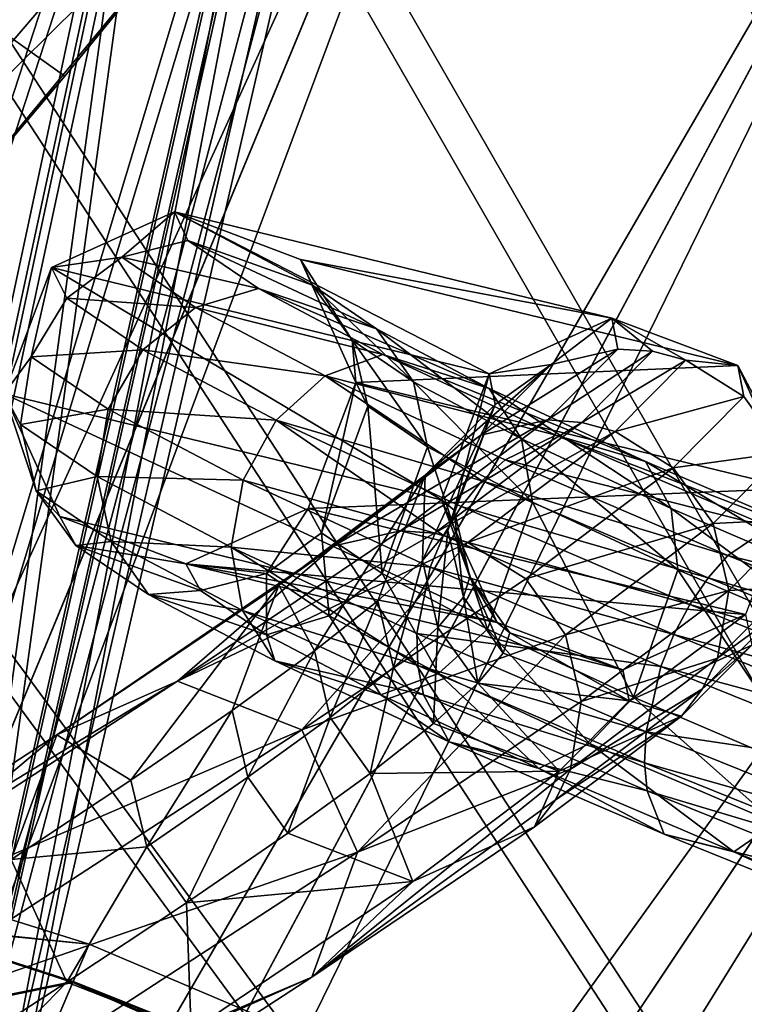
# Model space of a CAD drawing. Header units: metres. Extents: x -904 to 0, y -908 to 0.
# Tile 122 of 153: x -195 to -168, y -136 to -99. Entities that reach past the tile are written whole.
import ezdxf

# ---------------------------------------------------------------- set-up
doc = ezdxf.new("R2010")
doc.units = ezdxf.units.M

msp = doc.modelspace()

# ---------------------------------------------------------------- linework, layer by layer
at = {"layer": 'None'}
for points in [[(-192.865356, -101.246071, 660.123169), (-213.401825, -86.589745, 660.506714), (-209.97052, -120.773079, 659.611572)], [(-192.865356, -101.246071, 660.123169), (-181.498367, -87.262993, 660.489441), (-213.401825, -86.589745, 660.506714)], [(-181.498367, -87.262993, 660.489441), (-192.865356, -101.246071, 660.123169), (-181.569077, -87.352142, 659.479187)], [(-192.865356, -101.246071, 660.123169), (-183.790771, -90.15303, 627.738708), (-181.569077, -87.352142, 659.479187)], [(-187.555557, -91.500992, 596.986938), (-183.790771, -90.15303, 627.738708), (-200.901779, -107.073647, 597.451721)], [(-200.901779, -107.073647, 597.451721), (-183.790771, -90.15303, 627.738708), (-197.587814, -106.812378, 627.738708)], [(-183.790771, -90.15303, 627.738708), (-192.865356, -101.246071, 660.123169), (-197.587814, -106.812378, 627.738708)], [(-192.897552, -92.544792, 566.452209), (-187.555557, -91.500992, 596.986938), (-205.634415, -107.03611, 567.352234)], [(-205.634415, -107.03611, 567.352234), (-187.555557, -91.500992, 596.986938), (-200.901779, -107.073647, 597.451721)], [(-199.807968, -93.646667, 536.207581), (-192.897552, -92.544792, 566.452209), (-211.772537, -107.020416, 537.502014)], [(-211.772537, -107.020416, 537.502014), (-192.897552, -92.544792, 566.452209), (-205.634415, -107.03611, 567.352234)], [(-192.865356, -101.246071, 660.123169), (-209.97052, -120.773079, 659.611572), (-197.587814, -106.812378, 627.738708)]]:
    msp.add_3dface(points, dxfattribs=at)
at = {"layer": 'None012311'}
for points in [[(-264.332214, -57.531643, 123.974747), (-243.170029, -56.729248, 123.995758), (-63.008152, -302.295593, 117.565376)], [(-63.008152, -302.295593, 117.565376), (-243.170029, -56.729248, 123.995758), (-222.050903, -58.298695, 123.954659)], [(-297.830109, -60.486073, 123.897385), (-264.332214, -57.531643, 123.974747), (-63.008152, -302.295593, 117.565376)], [(-222.050903, -58.298695, 123.954659), (-201.240021, -62.22023, 123.851974), (-63.008152, -302.295593, 117.565376)], [(-242.291733, -59.376686, 126.92746), (-262.718689, -60.035652, 126.910202), (-65.261642, -300.990356, 120.600586)], [(-65.261642, -300.990356, 120.600586), (-221.537735, -60.995937, 126.885056), (-242.291733, -59.376686, 126.92746)], [(-262.718689, -60.035652, 126.910202), (-296.668427, -62.81105, 126.837532), (-65.261642, -300.990356, 120.600586)], [(-63.008152, -302.295593, 117.565376), (-331.364288, -63.040817, 123.830482), (-297.830109, -60.486073, 123.897385)], [(-201.261032, -64.869583, 126.783623), (-221.537735, -60.995937, 126.885056), (-65.261642, -300.990356, 120.600586)], [(-201.240021, -62.22023, 123.851974), (-180.998627, -68.444519, 123.68898), (-63.008152, -302.295593, 117.565376)], [(-65.261642, -300.990356, 120.600586), (-296.668427, -62.81105, 126.837532), (-330.762848, -65.236298, 126.774025)], [(-398.51358, -66.948952, 123.728142), (-331.364288, -63.040817, 123.830482), (-63.008152, -302.295593, 117.565376)], [(-181.641327, -70.920166, 126.625183), (-201.261032, -64.869583, 126.783623), (-65.261642, -300.990356, 120.600586)], [(-399.362701, -68.982285, 126.675926), (-65.261642, -300.990356, 120.600586), (-330.762848, -65.236298, 126.774025)], [(-465.701691, -69.252586, 123.667824), (-398.51358, -66.948952, 123.728142), (-69.298546, -367.238312, 115.864792)], [(-398.51358, -66.948952, 123.728142), (-66.409767, -334.739563, 116.715805), (-69.298546, -367.238312, 115.864792)], [(-66.409767, -334.739563, 116.715805), (-398.51358, -66.948952, 123.728142), (-63.008152, -302.295593, 117.565376)], [(-63.008152, -302.295593, 117.565376), (-180.998627, -68.444519, 123.68898), (-161.580826, -76.893288, 123.467743)], [(-71.333969, -367.13382, 118.868553), (-399.362701, -68.982285, 126.675926), (-465.757965, -71.129059, 126.619713)], [(-71.333969, -367.13382, 118.868553), (-68.556686, -334.277802, 119.72892), (-399.362701, -68.982285, 126.675926)], [(-68.556686, -334.277802, 119.72892), (-65.261642, -300.990356, 120.600586), (-399.362701, -68.982285, 126.675926)], [(-452.00235, -701.143799, 107.12117), (-465.701691, -69.252586, 123.667824), (-71.672775, -399.771973, 115.012871)], [(-465.701691, -69.252586, 123.667824), (-69.298546, -367.238312, 115.864792), (-71.672775, -399.771973, 115.012871)], [(-73.59713, -399.498657, 118.021057), (-465.757965, -71.129059, 126.619713), (-452.00235, -703.006531, 110.073418)], [(-73.59713, -399.498657, 118.021057), (-71.333969, -367.13382, 118.868553), (-465.757965, -71.129059, 126.619713)], [(-65.261642, -300.990356, 120.600586), (-162.537094, -79.228813, 126.407616), (-181.641327, -70.920166, 126.625183)]]:
    msp.add_3dface(points, dxfattribs=at)
at = {"layer": 'None012312'}
for points in [[(-229.580414, -196.461227, 2170), (-189.150803, -63.182556, 2077.158691), (-207.138474, -58.67651, 2077.158691)], [(-234.494385, -196.204147, 2167.144043), (-207.648682, -61.241413, 2075.415527), (-189.909988, -65.685112, 2075.415527)], [(-229.580414, -196.461227, 2170), (-224.989838, -198.103775, 2170), (-189.150803, -63.182556, 2077.158691)], [(-224.989838, -198.103775, 2170), (-171.69136, -69.429825, 2077.158691), (-189.150803, -63.182556, 2077.158691)], [(-229.854996, -197.366364, 2167.144043), (-234.494385, -196.204147, 2167.144043), (-189.909988, -65.685112, 2075.415527)], [(-229.854996, -197.366364, 2167.144043), (-189.909988, -65.685112, 2075.415527), (-172.692154, -71.845924, 2075.415527)], [(-224.989838, -198.103775, 2170), (-220.582367, -200.188324, 2170), (-171.69136, -69.429825, 2077.158691)], [(-220.582367, -200.188324, 2170), (-154.928177, -77.35804, 2077.158691), (-171.69136, -69.429825, 2077.158691)], [(-225.351837, -198.977661, 2167.144043), (-229.854996, -197.366364, 2167.144043), (-172.692154, -71.845924, 2075.415527)], [(-225.351837, -198.977661, 2167.144043), (-172.692154, -71.845924, 2075.415527), (-156.160965, -79.664413, 2075.415527)], [(-220.582367, -200.188324, 2170), (-216.400406, -202.694778, 2170), (-154.928177, -77.35804, 2077.158691)], [(-216.400406, -202.694778, 2170), (-139.02272, -86.890968, 2077.158691), (-154.928177, -77.35804, 2077.158691)], [(-221.028259, -201.022507, 2167.144043), (-225.351837, -198.977661, 2167.144043), (-156.160965, -79.664413, 2075.415527)], [(-221.028259, -201.022507, 2167.144043), (-156.160965, -79.664413, 2075.415527), (-140.475632, -89.065399, 2075.415527)], [(-216.400406, -202.694778, 2170), (-212.484268, -205.599091, 2170), (-139.02272, -86.890968, 2077.158691)], [(-212.484268, -205.599091, 2170), (-124.128281, -97.937057, 2077.158691), (-139.02272, -86.890968, 2077.158691)], [(-216.925919, -203.481247, 2167.144043), (-221.028259, -201.022507, 2167.144043), (-140.475632, -89.065399, 2075.415527)], [(-216.925919, -203.481247, 2167.144043), (-140.475632, -89.065399, 2075.415527), (-125.787346, -99.958588, 2075.415527)], [(-212.484268, -205.599091, 2170), (-208.871689, -208.873306, 2170), (-124.128281, -97.937057, 2077.158691)], [(-208.871689, -208.873306, 2170), (-110.38842, -110.390038, 2077.158691), (-124.128281, -97.937057, 2077.158691)], [(-213.084335, -206.330261, 2167.144043), (-216.925919, -203.481247, 2167.144043), (-125.787346, -99.958588, 2075.415527)], [(-213.084335, -206.330261, 2167.144043), (-125.787346, -99.958588, 2075.415527), (-112.237633, -112.239235, 2075.415527)], [(-208.871689, -208.873306, 2170), (-205.597473, -212.485886, 2170), (-110.38842, -110.390038, 2077.158691)], [(-205.597473, -212.485886, 2170), (-97.93544, -124.129898, 2077.158691), (-110.38842, -110.390038, 2077.158691)], [(-209.540543, -209.542145, 2167.144043), (-213.084335, -206.330261, 2167.144043), (-112.237633, -112.239235, 2075.415527)], [(-209.540543, -209.542145, 2167.144043), (-112.237633, -112.239235, 2075.415527), (-99.956985, -125.788948, 2075.415527)], [(-205.597473, -212.485886, 2170), (-202.693161, -216.402023, 2170), (-97.93544, -124.129898, 2077.158691)], [(-202.693161, -216.402023, 2170), (-86.889359, -139.024338, 2077.158691), (-97.93544, -124.129898, 2077.158691)], [(-206.328659, -213.085938, 2167.144043), (-209.540543, -209.542145, 2167.144043), (-99.956985, -125.788948, 2075.415527)], [(-206.328659, -213.085938, 2167.144043), (-99.956985, -125.788948, 2075.415527), (-89.063797, -140.477234, 2075.415527)]]:
    msp.add_3dface(points, dxfattribs=at)
at = {"layer": 'None012314'}
for points in [[(-193.353973, -108.315544, 901.968262), (-188.817734, -106.262383, 901.737488), (-190.757507, -107.934708, 890.589172)], [(-193.353973, -108.315544, 901.968262), (-177.190125, -112.235626, 1457.262573), (-188.817734, -106.262383, 901.737488)], [(-188.817734, -106.262383, 901.737488), (-188.319717, -107.31353, 890.913391), (-190.757507, -107.934708, 890.589172)], [(-188.319717, -107.31353, 890.913391), (-188.817734, -106.262383, 901.737488), (-183.714447, -108.967682, 891.810547)], [(-188.817734, -106.262383, 901.737488), (-184.153122, -108.021683, 901.608337), (-183.714447, -108.967682, 891.810547)], [(-177.190125, -112.235626, 1457.262573), (-172.659454, -110.18354, 1457.145386), (-188.817734, -106.262383, 901.737488)], [(-188.817734, -106.262383, 901.737488), (-172.659454, -110.18354, 1457.145386), (-184.153122, -108.021683, 901.608337)], [(-190.757507, -107.934708, 890.589172), (-188.319717, -107.31353, 890.913391), (-185.711182, -109.092896, 880.494141)], [(-188.319717, -107.31353, 890.913391), (-181.353409, -110.578293, 882.379028), (-185.711182, -109.092896, 880.494141)], [(-188.319717, -107.31353, 890.913391), (-183.714447, -108.967682, 891.810547), (-181.353409, -110.578293, 882.379028)], [(-193.353973, -108.315544, 901.968262), (-190.757507, -107.934708, 890.589172), (-192.788757, -109.445221, 890.419067)], [(-192.788757, -109.445221, 890.419067), (-190.757507, -107.934708, 890.589172), (-188.035202, -109.788628, 879.753601)], [(-190.757507, -107.934708, 890.589172), (-185.711182, -109.092896, 880.494141), (-188.035202, -109.788628, 879.753601)], [(-195.102142, -112.98143, 902.165344), (-193.353973, -108.315544, 901.968262), (-194.104218, -111.615112, 890.428955)], [(-195.102142, -112.98143, 902.165344), (-178.943802, -116.89138, 1457.280762), (-193.353973, -108.315544, 901.968262)], [(-194.104218, -111.615112, 890.428955), (-193.353973, -108.315544, 901.968262), (-192.788757, -109.445221, 890.419067)], [(-178.943802, -116.89138, 1457.280762), (-177.190125, -112.235626, 1457.262573), (-193.353973, -108.315544, 901.968262)], [(-184.153122, -108.021683, 901.608337), (-184.159698, -108.028725, 901.608765), (-184.153107, -108.021683, 901.608643)], [(-184.153107, -108.021683, 901.608643), (-184.159698, -108.028725, 901.608765), (-184.153122, -108.021683, 901.608337)], [(-183.714447, -108.967682, 891.810547), (-184.153122, -108.021683, 901.608337), (-184.153107, -108.021683, 901.608643)], [(-172.659454, -110.18354, 1457.145386), (-168.006042, -111.937317, 1456.997681), (-184.153122, -108.021683, 901.608337)], [(-184.153122, -108.021683, 901.608337), (-168.006042, -111.937317, 1456.997681), (-184.153107, -108.021683, 901.608643)], [(-183.714447, -108.967682, 891.810547), (-184.153107, -108.021683, 901.608643), (-182.248077, -110.991173, 892.247009)], [(-184.153107, -108.021683, 901.608643), (-182.118149, -112.563065, 901.657288), (-182.248077, -110.991173, 892.247009)], [(-182.118149, -112.563065, 901.657288), (-184.153107, -108.021683, 901.608643), (-168.006042, -111.937317, 1456.997681)], [(-179.983078, -112.533279, 883.23645), (-183.714447, -108.967682, 891.810547), (-182.248077, -110.991173, 892.247009)], [(-183.714447, -108.967682, 891.810547), (-179.983078, -112.533279, 883.23645), (-181.353409, -110.578293, 882.379028)], [(-189.983093, -111.351456, 879.30719), (-194.104218, -111.615112, 890.428955), (-192.788757, -109.445221, 890.419067)], [(-188.035202, -109.788628, 879.753601), (-189.983093, -111.351456, 879.30719), (-192.788757, -109.445221, 890.419067)], [(-188.035202, -109.788628, 879.753601), (-185.711182, -109.092896, 880.494141), (-181.113678, -111.523857, 870.929443)], [(-185.711182, -109.092896, 880.494141), (-177.191757, -112.778793, 873.721069), (-181.113678, -111.523857, 870.929443)], [(-185.711182, -109.092896, 880.494141), (-181.353409, -110.578293, 882.379028), (-177.191757, -112.778793, 873.721069)], [(-183.245178, -112.319778, 869.808411), (-189.983093, -111.351456, 879.30719), (-188.035202, -109.788628, 879.753601)], [(-181.113678, -111.523857, 870.929443), (-183.245178, -112.319778, 869.808411), (-188.035202, -109.788628, 879.753601)], [(-174.900208, -111.896362, 1513.697144), (-172.659454, -110.18354, 1457.145386), (-177.190125, -112.235626, 1457.262573)], [(-172.430481, -111.324028, 1513.768066), (-172.659454, -110.18354, 1457.145386), (-174.900208, -111.896362, 1513.697144)], [(-168.006042, -111.937317, 1456.997681), (-172.659454, -110.18354, 1457.145386), (-169.928986, -111.740219, 1513.806763)], [(-169.928986, -111.740219, 1513.806763), (-172.659454, -110.18354, 1457.145386), (-171.159317, -111.408989, 1513.79187)], [(-172.659454, -110.18354, 1457.145386), (-172.430481, -111.324028, 1513.768066), (-171.159317, -111.408989, 1513.79187)], [(-181.353409, -110.578293, 882.379028), (-175.998398, -114.638596, 874.966736), (-177.191757, -112.778793, 873.721069)], [(-181.353409, -110.578293, 882.379028), (-179.983078, -112.533279, 883.23645), (-175.998398, -114.638596, 874.966736)], [(-182.248077, -110.991173, 892.247009), (-182.118149, -112.563065, 901.657288), (-181.670654, -113.43869, 892.585144)], [(-179.462494, -114.937523, 883.857727), (-182.248077, -110.991173, 892.247009), (-181.670654, -113.43869, 892.585144)], [(-179.462494, -114.937523, 883.857727), (-179.983078, -112.533279, 883.23645), (-182.248077, -110.991173, 892.247009)], [(-194.503647, -114.114037, 890.617249), (-195.102142, -112.98143, 902.165344), (-194.104218, -111.615112, 890.428955)], [(-194.104218, -111.615112, 890.428955), (-191.258316, -113.543472, 879.2229), (-194.503647, -114.114037, 890.617249)], [(-194.104218, -111.615112, 890.428955), (-189.983093, -111.351456, 879.30719), (-191.258316, -113.543472, 879.2229)], [(-189.983093, -111.351456, 879.30719), (-185.057968, -113.95163, 869.111084), (-191.258316, -113.543472, 879.2229)], [(-185.057968, -113.95163, 869.111084), (-189.983093, -111.351456, 879.30719), (-183.245178, -112.319778, 869.808411)], [(-174.725098, -114.501694, 862.631958), (-183.245178, -112.319778, 869.808411), (-181.113678, -111.523857, 870.929443)], [(-181.113678, -111.523857, 870.929443), (-177.191757, -112.778793, 873.721069), (-171.408661, -115.474373, 866.210327)], [(-171.408661, -115.474373, 866.210327), (-174.725098, -114.501694, 862.631958), (-181.113678, -111.523857, 870.929443)], [(-175.035385, -113.943977, 1570.281982), (-172.430481, -111.324028, 1513.768066), (-177.498734, -114.509903, 1570.072754)], [(-177.498734, -114.509903, 1570.072754), (-172.430481, -111.324028, 1513.768066), (-174.900208, -111.896362, 1513.697144)], [(-171.159317, -111.408989, 1513.79187), (-172.430481, -111.324028, 1513.768066), (-175.035385, -113.943977, 1570.281982)], [(-171.159317, -111.408989, 1513.79187), (-175.035385, -113.943977, 1570.281982), (-173.767044, -114.031776, 1570.367188)], [(-169.928986, -111.740219, 1513.806763), (-171.159317, -111.408989, 1513.79187), (-173.767044, -114.031776, 1570.367188)], [(-165.955902, -116.473953, 1456.906128), (-182.118149, -112.563065, 901.657288), (-168.006042, -111.937317, 1456.997681)], [(-176.962189, -113.370102, 1513.604858), (-179.554184, -115.977081, 1569.838867), (-174.900208, -111.896362, 1513.697144)], [(-174.900208, -111.896362, 1513.697144), (-179.554184, -115.977081, 1569.838867), (-177.498734, -114.509903, 1570.072754)], [(-177.190125, -112.235626, 1457.262573), (-176.962189, -113.370102, 1513.604858), (-174.900208, -111.896362, 1513.697144)], [(-169.928986, -111.740219, 1513.806763), (-173.767044, -114.031776, 1570.367188), (-172.539154, -114.365456, 1570.434814)], [(-167.776566, -113.081581, 1513.807373), (-169.928986, -111.740219, 1513.806763), (-172.539154, -114.365456, 1570.434814)], [(-167.776566, -113.081581, 1513.807373), (-168.006042, -111.937317, 1456.997681), (-169.928986, -111.740219, 1513.806763)], [(-165.955902, -116.473953, 1456.906128), (-168.006042, -111.937317, 1456.997681), (-166.300888, -115.143898, 1513.769775)], [(-168.006042, -111.937317, 1456.997681), (-167.776566, -113.081581, 1513.807373), (-166.300888, -115.143898, 1513.769775)], [(-183.245178, -112.319778, 869.808411), (-177.455704, -116.19075, 860.648315), (-185.057968, -113.95163, 869.111084)], [(-174.725098, -114.501694, 862.631958), (-176.59346, -115.419189, 861.182617), (-183.245178, -112.319778, 869.808411)], [(-176.59346, -115.419189, 861.182617), (-177.455704, -116.19075, 860.648315), (-183.245178, -112.319778, 869.808411)], [(-178.943802, -116.89138, 1457.280762), (-178.479141, -117.272278, 1485.349365), (-177.190125, -112.235626, 1457.262573)], [(-178.479141, -117.272278, 1485.349365), (-176.962189, -113.370102, 1513.604858), (-177.190125, -112.235626, 1457.262573)], [(-182.118149, -112.563065, 901.657288), (-183.87384, -117.212982, 901.854248), (-183.385559, -118.107506, 892.783264)], [(-183.87384, -117.212982, 901.854248), (-182.118149, -112.563065, 901.657288), (-165.955902, -116.473953, 1456.906128)], [(-182.118149, -112.563065, 901.657288), (-183.385559, -118.107506, 892.783264), (-181.670654, -113.43869, 892.585144)], [(-175.5896, -116.981323, 875.850708), (-179.983078, -112.533279, 883.23645), (-179.462494, -114.937523, 883.857727)], [(-179.983078, -112.533279, 883.23645), (-175.5896, -116.981323, 875.850708), (-175.998398, -114.638596, 874.966736)], [(-193.048431, -117.504753, 902.213074), (-195.102142, -112.98143, 902.165344), (-193.926224, -116.561554, 890.955383)], [(-195.102142, -112.98143, 902.165344), (-194.503647, -114.114037, 890.617249), (-193.926224, -116.561554, 890.955383)], [(-193.048431, -117.504753, 902.213074), (-176.893829, -121.422585, 1457.189209), (-195.102142, -112.98143, 902.165344)], [(-176.893829, -121.422585, 1457.189209), (-178.943802, -116.89138, 1457.280762), (-195.102142, -112.98143, 902.165344)], [(-177.191757, -112.778793, 873.721069), (-170.465469, -117.216469, 867.794617), (-171.408661, -115.474373, 866.210327)], [(-177.191757, -112.778793, 873.721069), (-175.998398, -114.638596, 874.966736), (-170.465469, -117.216469, 867.794617)], [(-167.776566, -113.081581, 1513.807373), (-172.539154, -114.365456, 1570.434814), (-170.39006, -115.710182, 1570.507935)], [(-166.300888, -115.143898, 1513.769775), (-167.776566, -113.081581, 1513.807373), (-170.39006, -115.710182, 1570.507935)], [(-181.670654, -113.43869, 892.585144), (-183.385559, -118.107506, 892.783264), (-181.146103, -119.617012, 884.064087)], [(-181.146103, -119.617012, 884.064087), (-179.462494, -114.937523, 883.857727), (-181.670654, -113.43869, 892.585144)], [(-178.717072, -118.021255, 1513.41333), (-179.657425, -119.136971, 1541.450439), (-176.962189, -113.370102, 1513.604858)], [(-176.962189, -113.370102, 1513.604858), (-179.657425, -119.136971, 1541.450439), (-179.554184, -115.977081, 1569.838867)], [(-178.479141, -117.272278, 1485.349365), (-178.717072, -118.021255, 1513.41333), (-176.962189, -113.370102, 1513.604858)], [(-194.503647, -114.114037, 890.617249), (-191.258316, -113.543472, 879.2229), (-191.666718, -116.030952, 879.513489)], [(-191.666718, -116.030952, 879.513489), (-191.258316, -113.543472, 879.2229), (-186.276093, -116.17099, 868.943481)], [(-191.258316, -113.543472, 879.2229), (-185.057968, -113.95163, 869.111084), (-186.276093, -116.17099, 868.943481)], [(-193.926224, -116.561554, 890.955383), (-194.503647, -114.114037, 890.617249), (-191.666718, -116.030952, 879.513489)], [(-186.276093, -116.17099, 868.943481), (-185.057968, -113.95163, 869.111084), (-178.871964, -118.212357, 860.062378)], [(-185.057968, -113.95163, 869.111084), (-178.225067, -117.133888, 860.270081), (-178.871964, -118.212357, 860.062378)], [(-177.455704, -116.19075, 860.648315), (-178.225067, -117.133888, 860.270081), (-185.057968, -113.95163, 869.111084)], [(-180.465591, -118.035019, 1626.50708), (-175.035385, -113.943977, 1570.281982), (-182.915649, -118.590927, 1626.160156)], [(-182.915649, -118.590927, 1626.160156), (-175.035385, -113.943977, 1570.281982), (-177.498734, -114.509903, 1570.072754)], [(-175.035385, -113.943977, 1570.281982), (-180.465591, -118.035019, 1626.50708), (-173.767044, -114.031776, 1570.367188)], [(-180.465591, -118.035019, 1626.50708), (-179.203156, -118.127258, 1626.653198), (-173.767044, -114.031776, 1570.367188)], [(-173.767044, -114.031776, 1570.367188), (-179.203156, -118.127258, 1626.653198), (-172.539154, -114.365456, 1570.434814)], [(-179.554184, -115.977081, 1569.838867), (-184.957504, -120.047859, 1625.785522), (-177.498734, -114.509903, 1570.072754)], [(-177.498734, -114.509903, 1570.072754), (-184.957504, -120.047859, 1625.785522), (-182.915649, -118.590927, 1626.160156)], [(-172.539154, -114.365456, 1570.434814), (-179.203156, -118.127258, 1626.653198), (-177.980331, -118.46476, 1626.773438)], [(-170.39006, -115.710182, 1570.507935), (-172.539154, -114.365456, 1570.434814), (-177.980331, -118.46476, 1626.773438)], [(-166.820847, -117.898003, 855.959778), (-176.59346, -115.419189, 861.182617), (-174.725098, -114.501694, 862.631958)], [(-164.253494, -118.548775, 860.171021), (-174.725098, -114.501694, 862.631958), (-171.408661, -115.474373, 866.210327)], [(-164.253494, -118.548775, 860.171021), (-166.820847, -117.898003, 855.959778), (-174.725098, -114.501694, 862.631958)], [(-175.998398, -114.638596, 874.966736), (-170.218491, -119.482147, 868.909058), (-170.465469, -117.216469, 867.794617)], [(-175.5896, -116.981323, 875.850708), (-170.218491, -119.482147, 868.909058), (-175.998398, -114.638596, 874.966736)], [(-177.245728, -121.669655, 876.070801), (-179.462494, -114.937523, 883.857727), (-181.146103, -119.617012, 884.064087)], [(-177.245728, -121.669655, 876.070801), (-175.5896, -116.981323, 875.850708), (-179.462494, -114.937523, 883.857727)], [(-170.39006, -115.710182, 1570.507935), (-168.915314, -117.773422, 1570.490234), (-166.300888, -115.143898, 1513.769775)], [(-168.915314, -117.773422, 1570.490234), (-165.726639, -117.613213, 1513.699829), (-166.300888, -115.143898, 1513.769775)], [(-168.366669, -118.953293, 854.248108), (-177.455704, -116.19075, 860.648315), (-176.59346, -115.419189, 861.182617)], [(-166.820847, -117.898003, 855.959778), (-168.366669, -118.953293, 854.248108), (-176.59346, -115.419189, 861.182617)], [(-171.408661, -115.474373, 866.210327), (-170.465469, -117.216469, 867.794617), (-163.622803, -120.155762, 862.029541)], [(-163.622803, -120.155762, 862.029541), (-164.253494, -118.548775, 860.171021), (-171.408661, -115.474373, 866.210327)], [(-179.554184, -115.977081, 1569.838867), (-183.6418, -122.464752, 1597.35437), (-184.957504, -120.047859, 1625.785522)], [(-181.299438, -120.61853, 1569.438232), (-183.6418, -122.464752, 1597.35437), (-179.554184, -115.977081, 1569.838867)], [(-179.657425, -119.136971, 1541.450439), (-181.299438, -120.61853, 1569.438232), (-179.554184, -115.977081, 1569.838867)], [(-177.980331, -118.46476, 1626.773438), (-175.838211, -119.814735, 1626.918579), (-170.39006, -115.710182, 1570.507935)], [(-175.838211, -119.814735, 1626.918579), (-168.915314, -117.773422, 1570.490234), (-170.39006, -115.710182, 1570.507935)], [(-191.666718, -116.030952, 879.513489), (-191.146118, -118.435196, 880.134827), (-193.926224, -116.561554, 890.955383)], [(-186.276093, -116.17099, 868.943481), (-186.714096, -118.639969, 869.331177), (-191.666718, -116.030952, 879.513489)], [(-186.714096, -118.639969, 869.331177), (-191.146118, -118.435196, 880.134827), (-191.666718, -116.030952, 879.513489)], [(-179.371552, -119.384727, 860.033264), (-186.714096, -118.639969, 869.331177), (-186.276093, -116.17099, 868.943481)], [(-178.871964, -118.212357, 860.062378), (-179.371552, -119.384727, 860.033264), (-186.276093, -116.17099, 868.943481)], [(-177.455704, -116.19075, 860.648315), (-169.103699, -119.778091, 853.615173), (-178.225067, -117.133888, 860.270081)], [(-177.455704, -116.19075, 860.648315), (-168.366669, -118.953293, 854.248108), (-169.103699, -119.778091, 853.615173)], [(-191.146118, -118.435196, 880.134827), (-192.459854, -118.585045, 891.391785), (-193.926224, -116.561554, 890.955383)], [(-193.926224, -116.561554, 890.955383), (-192.459854, -118.585045, 891.391785), (-193.048431, -117.504753, 902.213074)], [(-167.716492, -121.13147, 1456.924438), (-183.87384, -117.212982, 901.854248), (-165.955902, -116.473953, 1456.906128)], [(-176.893829, -121.422585, 1457.189209), (-177.905045, -119.742065, 1485.297241), (-178.943802, -116.89138, 1457.280762)], [(-177.905045, -119.742065, 1485.297241), (-178.479141, -117.272278, 1485.349365), (-178.943802, -116.89138, 1457.280762)], [(-177.245728, -121.669655, 876.070801), (-171.851761, -124.177307, 869.147278), (-175.5896, -116.981323, 875.850708)], [(-171.851761, -124.177307, 869.147278), (-170.218491, -119.482147, 868.909058), (-175.5896, -116.981323, 875.850708)], [(-183.87384, -117.212982, 901.854248), (-188.399902, -119.258842, 902.084351), (-185.416794, -119.618019, 892.613159)], [(-188.399902, -119.258842, 902.084351), (-183.87384, -117.212982, 901.854248), (-167.716492, -121.13147, 1456.924438)], [(-183.87384, -117.212982, 901.854248), (-185.416794, -119.618019, 892.613159), (-183.385559, -118.107506, 892.783264)], [(-178.871964, -118.212357, 860.062378), (-178.225067, -117.133888, 860.270081), (-169.778595, -120.761169, 853.165222)], [(-178.142822, -120.49057, 1513.343384), (-178.717072, -118.021255, 1513.41333), (-178.479141, -117.272278, 1485.349365)], [(-177.905045, -119.742065, 1485.297241), (-178.142822, -120.49057, 1513.343384), (-178.479141, -117.272278, 1485.349365)], [(-178.225067, -117.133888, 860.270081), (-169.103699, -119.778091, 853.615173), (-169.778595, -120.761169, 853.165222)], [(-170.465469, -117.216469, 867.794617), (-163.580444, -122.332275, 863.332153), (-163.622803, -120.155762, 862.029541)], [(-170.465469, -117.216469, 867.794617), (-170.218491, -119.482147, 868.909058), (-163.580444, -122.332275, 863.332153)], [(-193.048431, -117.504753, 902.213074), (-192.459854, -118.585045, 891.391785), (-188.399902, -119.258842, 902.084351)], [(-193.048431, -117.504753, 902.213074), (-188.399902, -119.258842, 902.084351), (-176.893829, -121.422585, 1457.189209)], [(-175.838211, -119.814735, 1626.918579), (-174.365372, -121.87941, 1626.920654), (-168.915314, -117.773422, 1570.490234)], [(-168.915314, -117.773422, 1570.490234), (-174.365372, -121.87941, 1626.920654), (-168.339401, -120.241074, 1570.384399)], [(-165.726639, -117.613213, 1513.699829), (-168.915314, -117.773422, 1570.490234), (-168.339401, -120.241074, 1570.384399)], [(-168.339401, -120.241074, 1570.384399), (-166.14122, -120.113586, 1513.60791), (-165.726639, -117.613213, 1513.699829)], [(-179.203156, -118.127258, 1626.653198), (-180.465591, -118.035019, 1626.50708), (-188.704056, -123.584114, 1682.263794)], [(-188.704056, -123.584114, 1682.263794), (-180.465591, -118.035019, 1626.50708), (-182.915649, -118.590927, 1626.160156)], [(-177.980331, -118.46476, 1626.773438), (-179.203156, -118.127258, 1626.653198), (-188.704056, -123.584114, 1682.263794)], [(-183.385559, -118.107506, 892.783264), (-185.416794, -119.618019, 892.613159), (-183.093994, -121.179848, 883.617676)], [(-183.385559, -118.107506, 892.783264), (-183.093994, -121.179848, 883.617676), (-181.146103, -119.617012, 884.064087)], [(-179.657425, -119.136971, 1541.450439), (-178.717072, -118.021255, 1513.41333), (-179.082565, -121.605568, 1541.362549)], [(-178.717072, -118.021255, 1513.41333), (-178.142822, -120.49057, 1513.343384), (-179.082565, -121.605568, 1541.362549)], [(-157.742081, -121.566223, 851.200562), (-168.366669, -118.953293, 854.248108), (-166.820847, -117.898003, 855.959778)], [(-189.775787, -120.390182, 880.992188), (-192.459854, -118.585045, 891.391785), (-191.146118, -118.435196, 880.134827)], [(-186.305298, -120.982689, 870.215088), (-189.775787, -120.390182, 880.992188), (-191.146118, -118.435196, 880.134827)], [(-186.714096, -118.639969, 869.331177), (-186.305298, -120.982689, 870.215088), (-191.146118, -118.435196, 880.134827)], [(-188.704056, -123.584114, 1682.263794), (-184.103638, -125.382149, 1682.859497), (-177.980331, -118.46476, 1626.773438)], [(-184.103638, -125.382149, 1682.859497), (-175.838211, -119.814735, 1626.918579), (-177.980331, -118.46476, 1626.773438)], [(-170.365463, -121.864738, 852.915649), (-179.371552, -119.384727, 860.033264), (-178.871964, -118.212357, 860.062378)], [(-169.778595, -120.761169, 853.165222), (-170.365463, -121.864738, 852.915649), (-178.871964, -118.212357, 860.062378)], [(-184.957504, -120.047859, 1625.785522), (-193.155258, -125.569832, 1681.265991), (-182.915649, -118.590927, 1626.160156)], [(-182.915649, -118.590927, 1626.160156), (-193.155258, -125.569832, 1681.265991), (-188.704056, -123.584114, 1682.263794)], [(-192.459854, -118.585045, 891.391785), (-187.854584, -120.239197, 892.289001), (-188.399902, -119.258842, 902.084351)], [(-192.459854, -118.585045, 891.391785), (-189.775787, -120.390182, 880.992188), (-187.854584, -120.239197, 892.289001)], [(-179.371552, -119.384727, 860.033264), (-179.858353, -121.829048, 860.50824), (-186.714096, -118.639969, 869.331177)], [(-179.858353, -121.829048, 860.50824), (-179.826859, -123.007065, 860.99408), (-186.714096, -118.639969, 869.331177)], [(-186.714096, -118.639969, 869.331177), (-179.826859, -123.007065, 860.99408), (-186.305298, -120.982689, 870.215088)], [(-188.399902, -119.258842, 902.084351), (-187.854584, -120.239197, 892.289001), (-185.416794, -119.618019, 892.613159)], [(-188.399902, -119.258842, 902.084351), (-172.2547, -123.176811, 1457.041992), (-176.893829, -121.422585, 1457.189209)], [(-172.2547, -123.176811, 1457.041992), (-188.399902, -119.258842, 902.084351), (-167.716492, -121.13147, 1456.924438)], [(-180.723526, -123.086182, 1569.332397), (-181.299438, -120.61853, 1569.438232), (-179.657425, -119.136971, 1541.450439)], [(-179.082565, -121.605568, 1541.362549), (-180.723526, -123.086182, 1569.332397), (-179.657425, -119.136971, 1541.450439)], [(-168.366669, -118.953293, 854.248108), (-158.919647, -122.769669, 849.303772), (-169.103699, -119.778091, 853.615173)], [(-168.366669, -118.953293, 854.248108), (-157.742081, -121.566223, 851.200562), (-158.919647, -122.769669, 849.303772)], [(-185.416794, -119.618019, 892.613159), (-187.854584, -120.239197, 892.289001), (-185.418015, -121.87558, 882.877136)], [(-185.416794, -119.618019, 892.613159), (-185.418015, -121.87558, 882.877136), (-183.093994, -121.179848, 883.617676)], [(-181.146103, -119.617012, 884.064087), (-183.093994, -121.179848, 883.617676), (-179.058533, -123.301514, 875.373413)], [(-179.058533, -123.301514, 875.373413), (-177.245728, -121.669655, 876.070801), (-181.146103, -119.617012, 884.064087)], [(-170.841705, -123.046394, 852.875977), (-179.858353, -121.829048, 860.50824), (-179.371552, -119.384727, 860.033264)], [(-170.365463, -121.864738, 852.915649), (-170.841705, -123.046394, 852.875977), (-179.371552, -119.384727, 860.033264)], [(-171.851761, -124.177307, 869.147278), (-165.195969, -127.032173, 863.591309), (-170.218491, -119.482147, 868.909058)], [(-170.218491, -119.482147, 868.909058), (-165.195969, -127.032173, 863.591309), (-163.580444, -122.332275, 863.332153)], [(-175.838211, -119.814735, 1626.918579), (-184.103638, -125.382149, 1682.859497), (-174.365372, -121.87941, 1626.920654)], [(-177.905045, -119.742065, 1485.297241), (-176.66716, -122.552887, 1513.305786), (-178.142822, -120.49057, 1513.343384)], [(-176.893829, -121.422585, 1457.189209), (-176.429291, -121.804123, 1485.249756), (-177.905045, -119.742065, 1485.297241)], [(-176.429291, -121.804123, 1485.249756), (-176.66716, -122.552887, 1513.305786), (-177.905045, -119.742065, 1485.297241)], [(-169.778595, -120.761169, 853.165222), (-169.103699, -119.778091, 853.615173), (-159.514404, -123.651505, 848.601868)], [(-169.103699, -119.778091, 853.615173), (-158.919647, -122.769669, 849.303772), (-159.514404, -123.651505, 848.601868)], [(-190.419571, -127.24501, 1652.882813), (-193.155258, -125.569832, 1681.265991), (-184.957504, -120.047859, 1625.785522)], [(-184.957504, -120.047859, 1625.785522), (-186.682648, -124.674164, 1625.176636), (-190.419571, -127.24501, 1652.882813)], [(-187.854584, -120.239197, 892.289001), (-189.775787, -120.390182, 880.992188), (-185.418015, -121.87558, 882.877136)], [(-183.6418, -122.464752, 1597.35437), (-186.682648, -124.674164, 1625.176636), (-184.957504, -120.047859, 1625.785522)], [(-168.339401, -120.241074, 1570.384399), (-174.365372, -121.87941, 1626.920654), (-173.786026, -124.344467, 1626.779175)], [(-173.786026, -124.344467, 1626.779175), (-168.750031, -122.737457, 1570.206543), (-168.339401, -120.241074, 1570.384399)], [(-168.750031, -122.737457, 1570.206543), (-166.14122, -120.113586, 1513.60791), (-168.339401, -120.241074, 1570.384399)], [(-166.14122, -120.113586, 1513.60791), (-168.750031, -122.737457, 1570.206543), (-166.705383, -121.255035, 1513.558105)], [(-185.111938, -122.842499, 871.460754), (-189.775787, -120.390182, 880.992188), (-186.305298, -120.982689, 870.215088)], [(-185.418015, -121.87558, 882.877136), (-189.775787, -120.390182, 880.992188), (-185.111938, -122.842499, 871.460754)], [(-183.6418, -122.464752, 1597.35437), (-181.299438, -120.61853, 1569.438232), (-183.064392, -124.931221, 1597.230713)], [(-181.299438, -120.61853, 1569.438232), (-180.723526, -123.086182, 1569.332397), (-183.064392, -124.931221, 1597.230713)], [(-178.142822, -120.49057, 1513.343384), (-177.607239, -123.668289, 1541.334839), (-179.082565, -121.605568, 1541.362549)], [(-176.66716, -122.552887, 1513.305786), (-177.607239, -123.668289, 1541.334839), (-178.142822, -120.49057, 1513.343384)], [(-179.611359, -124.094719, 861.622681), (-185.111938, -122.842499, 871.460754), (-186.305298, -120.982689, 870.215088)], [(-179.826859, -123.007065, 860.99408), (-179.611359, -124.094719, 861.622681), (-186.305298, -120.982689, 870.215088)], [(-160.082596, -124.677177, 848.102478), (-170.365463, -121.864738, 852.915649), (-169.778595, -120.761169, 853.165222)], [(-159.514404, -123.651505, 848.601868), (-160.082596, -124.677177, 848.102478), (-169.778595, -120.761169, 853.165222)], [(-183.093994, -121.179848, 883.617676), (-185.418015, -121.87558, 882.877136), (-181.190018, -124.097435, 874.252441)], [(-183.093994, -121.179848, 883.617676), (-181.190018, -124.097435, 874.252441), (-179.058533, -123.301514, 875.373413)], [(-176.893829, -121.422585, 1457.189209), (-172.2547, -123.176811, 1457.041992), (-176.429291, -121.804123, 1485.249756)], [(-172.2547, -123.176811, 1457.041992), (-167.716492, -121.13147, 1456.924438), (-172.013245, -124.31044, 1513.345093)], [(-167.716492, -121.13147, 1456.924438), (-167.481537, -122.264366, 1513.508301), (-172.013245, -124.31044, 1513.345093)], [(-166.705383, -121.255035, 1513.558105), (-169.311508, -123.876213, 1570.098755), (-167.481537, -122.264366, 1513.508301)], [(-168.750031, -122.737457, 1570.206543), (-169.311508, -123.876213, 1570.098755), (-166.705383, -121.255035, 1513.558105)], [(-179.082565, -121.605568, 1541.362549), (-179.248779, -125.149422, 1569.314697), (-180.723526, -123.086182, 1569.332397)], [(-177.607239, -123.668289, 1541.334839), (-179.248779, -125.149422, 1569.314697), (-179.082565, -121.605568, 1541.362549)], [(-179.058533, -123.301514, 875.373413), (-173.483383, -125.891998, 868.234741), (-177.245728, -121.669655, 876.070801)], [(-173.483383, -125.891998, 868.234741), (-171.851761, -124.177307, 869.147278), (-177.245728, -121.669655, 876.070801)], [(-176.429291, -121.804123, 1485.249756), (-172.013245, -124.31044, 1513.345093), (-176.66716, -122.552887, 1513.305786)], [(-172.2547, -123.176811, 1457.041992), (-172.013245, -124.31044, 1513.345093), (-176.429291, -121.804123, 1485.249756)], [(-185.418015, -121.87558, 882.877136), (-185.111938, -122.842499, 871.460754), (-181.190018, -124.097435, 874.252441)], [(-184.103638, -125.382149, 1682.859497), (-182.049103, -129.910568, 1682.704224), (-174.365372, -121.87941, 1626.920654)], [(-174.365372, -121.87941, 1626.920654), (-182.049103, -129.910568, 1682.704224), (-173.786026, -124.344467, 1626.779175)], [(-170.841705, -123.046394, 852.875977), (-171.394135, -125.461075, 853.424377), (-179.858353, -121.829048, 860.50824)], [(-171.394135, -125.461075, 853.424377), (-179.826859, -123.007065, 860.99408), (-179.858353, -121.829048, 860.50824)], [(-160.602417, -125.807266, 847.824829), (-170.841705, -123.046394, 852.875977), (-170.365463, -121.864738, 852.915649)], [(-160.082596, -124.677177, 848.102478), (-160.602417, -125.807266, 847.824829), (-170.365463, -121.864738, 852.915649)], [(-186.103302, -127.139221, 1625.035156), (-186.682648, -124.674164, 1625.176636), (-183.6418, -122.464752, 1597.35437)], [(-183.064392, -124.931221, 1597.230713), (-186.103302, -127.139221, 1625.035156), (-183.6418, -122.464752, 1597.35437)], [(-172.013245, -124.31044, 1513.345093), (-167.481537, -122.264366, 1513.508301), (-170.084656, -124.882523, 1569.983643)], [(-167.481537, -122.264366, 1513.508301), (-169.311508, -123.876213, 1570.098755), (-170.084656, -124.882523, 1569.983643)], [(-179.611359, -124.094719, 861.622681), (-178.668167, -125.836815, 863.20697), (-185.111938, -122.842499, 871.460754)], [(-181.190018, -124.097435, 874.252441), (-185.111938, -122.842499, 871.460754), (-178.668167, -125.836815, 863.20697)], [(-172.013245, -124.31044, 1513.345093), (-177.607239, -123.668289, 1541.334839), (-176.66716, -122.552887, 1513.305786)], [(-173.786026, -124.344467, 1626.779175), (-174.18837, -126.834625, 1626.515747), (-168.750031, -122.737457, 1570.206543)], [(-174.18837, -126.834625, 1626.515747), (-169.311508, -123.876213, 1570.098755), (-168.750031, -122.737457, 1570.206543)], [(-180.723526, -123.086182, 1569.332397), (-181.590469, -126.995117, 1597.2229), (-183.064392, -124.931221, 1597.230713)], [(-179.248779, -125.149422, 1569.314697), (-181.590469, -126.995117, 1597.2229), (-180.723526, -123.086182, 1569.332397)], [(-171.449081, -126.601295, 853.991394), (-179.826859, -123.007065, 860.99408), (-171.394135, -125.461075, 853.424377)], [(-179.826859, -123.007065, 860.99408), (-171.449081, -126.601295, 853.991394), (-179.611359, -124.094719, 861.622681)], [(-161.053894, -126.998344, 847.779541), (-171.394135, -125.461075, 853.424377), (-170.841705, -123.046394, 852.875977)], [(-160.602417, -125.807266, 847.824829), (-161.053894, -126.998344, 847.779541), (-170.841705, -123.046394, 852.875977)], [(-193.155258, -125.569832, 1681.265991), (-210.358719, -136.770599, 1780.30481), (-188.704056, -123.584114, 1682.263794)], [(-210.358719, -136.770599, 1780.30481), (-205.907516, -134.784882, 1781.30249), (-188.704056, -123.584114, 1682.263794)], [(-188.704056, -123.584114, 1682.263794), (-205.907516, -134.784882, 1781.30249), (-184.103638, -125.382149, 1682.859497)], [(-179.058533, -123.301514, 875.373413), (-181.190018, -124.097435, 874.252441), (-175.35173, -126.809494, 866.785339)], [(-173.483383, -125.891998, 868.234741), (-179.058533, -123.301514, 875.373413), (-175.35173, -126.809494, 866.785339)], [(-174.60347, -126.915627, 1569.540649), (-179.248779, -125.149422, 1569.314697), (-177.607239, -123.668289, 1541.334839)], [(-177.607239, -123.668289, 1541.334839), (-172.013245, -124.31044, 1513.345093), (-174.60347, -126.915627, 1569.540649)], [(-170.084656, -124.882523, 1569.983643), (-169.311508, -123.876213, 1570.098755), (-174.744278, -127.969177, 1626.35022)], [(-169.311508, -123.876213, 1570.098755), (-174.18837, -126.834625, 1626.515747), (-174.744278, -127.969177, 1626.35022)], [(-182.049103, -129.910568, 1682.704224), (-174.18837, -126.834625, 1626.515747), (-173.786026, -124.344467, 1626.779175)], [(-181.190018, -124.097435, 874.252441), (-178.668167, -125.836815, 863.20697), (-175.35173, -126.809494, 866.785339)], [(-171.449081, -126.601295, 853.991394), (-171.351776, -127.637581, 854.72699), (-179.611359, -124.094719, 861.622681)], [(-171.351776, -127.637581, 854.72699), (-178.668167, -125.836815, 863.20697), (-179.611359, -124.094719, 861.622681)], [(-172.013245, -124.31044, 1513.345093), (-170.084656, -124.882523, 1569.983643), (-174.60347, -126.915627, 1569.540649)], [(-173.483383, -125.891998, 868.234741), (-166.60791, -128.840057, 862.508423), (-171.851761, -124.177307, 869.147278)], [(-166.60791, -128.840057, 862.508423), (-165.195969, -127.032173, 863.591309), (-171.851761, -124.177307, 869.147278)], [(-186.682648, -124.674164, 1625.176636), (-189.83783, -129.70842, 1652.723633), (-190.419571, -127.24501, 1652.882813)], [(-186.682648, -124.674164, 1625.176636), (-186.103302, -127.139221, 1625.035156), (-189.83783, -129.70842, 1652.723633)], [(-183.064392, -124.931221, 1597.230713), (-184.630463, -129.203903, 1625.037231), (-186.103302, -127.139221, 1625.035156)], [(-181.590469, -126.995117, 1597.2229), (-184.630463, -129.203903, 1625.037231), (-183.064392, -124.931221, 1597.230713)], [(-175.511169, -128.970779, 1626.170288), (-170.084656, -124.882523, 1569.983643), (-174.744278, -127.969177, 1626.35022)], [(-174.60347, -126.915627, 1569.540649), (-170.084656, -124.882523, 1569.983643), (-175.511169, -128.970779, 1626.170288)], [(-205.907516, -134.784882, 1781.30249), (-201.307083, -136.582916, 1781.898315), (-184.103638, -125.382149, 1682.859497)], [(-182.049103, -129.910568, 1682.704224), (-184.103638, -125.382149, 1682.859497), (-201.307083, -136.582916, 1781.898315)], [(-181.590469, -126.995117, 1597.2229), (-179.248779, -125.149422, 1569.314697), (-174.60347, -126.915627, 1569.540649)], [(-194.849533, -130.17598, 1680.450806), (-212.052994, -141.376755, 1779.489502), (-193.155258, -125.569832, 1681.265991)], [(-212.052994, -141.376755, 1779.489502), (-210.358719, -136.770599, 1780.30481), (-193.155258, -125.569832, 1681.265991)], [(-194.849533, -130.17598, 1680.450806), (-193.155258, -125.569832, 1681.265991), (-190.419571, -127.24501, 1652.882813)], [(-161.685638, -129.379807, 848.384094), (-171.449081, -126.601295, 853.991394), (-171.394135, -125.461075, 853.424377)], [(-161.685638, -129.379807, 848.384094), (-171.394135, -125.461075, 853.424377), (-161.053894, -126.998344, 847.779541)], [(-171.351776, -127.637581, 854.72699), (-170.721085, -129.244568, 856.585449), (-178.668167, -125.836815, 863.20697)], [(-175.35173, -126.809494, 866.785339), (-178.668167, -125.836815, 863.20697), (-170.721085, -129.244568, 856.585449)], [(-168.153717, -129.89534, 860.796753), (-173.483383, -125.891998, 868.234741), (-175.35173, -126.809494, 866.785339)], [(-166.60791, -128.840057, 862.508423), (-173.483383, -125.891998, 868.234741), (-168.153717, -129.89534, 860.796753)], [(-174.744278, -127.969177, 1626.35022), (-174.18837, -126.834625, 1626.515747), (-183.74408, -134.516434, 1681.888916)], [(-174.18837, -126.834625, 1626.515747), (-182.049103, -129.910568, 1682.704224), (-183.74408, -134.516434, 1681.888916)], [(-175.35173, -126.809494, 866.785339), (-170.721085, -129.244568, 856.585449), (-168.153717, -129.89534, 860.796753)], [(-161.685638, -129.379807, 848.384094), (-161.841644, -130.478653, 849.010742), (-171.449081, -126.601295, 853.991394)], [(-161.841644, -130.478653, 849.010742), (-171.351776, -127.637581, 854.72699), (-171.449081, -126.601295, 853.991394)], [(-189.83783, -129.70842, 1652.723633), (-194.849533, -130.17598, 1680.450806), (-190.419571, -127.24501, 1652.882813)], [(-186.103302, -127.139221, 1625.035156), (-188.366302, -131.774017, 1652.735474), (-189.83783, -129.70842, 1652.723633)], [(-184.630463, -129.203903, 1625.037231), (-188.366302, -131.774017, 1652.735474), (-186.103302, -127.139221, 1625.035156)], [(-184.630463, -129.203903, 1625.037231), (-181.590469, -126.995117, 1597.2229), (-180.003082, -130.983612, 1625.44873)], [(-180.003082, -130.983612, 1625.44873), (-181.590469, -126.995117, 1597.2229), (-174.60347, -126.915627, 1569.540649)], [(-180.003082, -130.983612, 1625.44873), (-174.60347, -126.915627, 1569.540649), (-175.511169, -128.970779, 1626.170288)], [(-183.74408, -134.516434, 1681.888916), (-175.511169, -128.970779, 1626.170288), (-174.744278, -127.969177, 1626.35022)], [(-161.841644, -130.478653, 849.010742), (-161.881683, -131.458984, 849.824158), (-171.351776, -127.637581, 854.72699)], [(-161.881683, -131.458984, 849.824158), (-170.721085, -129.244568, 856.585449), (-171.351776, -127.637581, 854.72699)], [(-180.003082, -130.983612, 1625.44873), (-175.511169, -128.970779, 1626.170288), (-183.74408, -134.516434, 1681.888916)], [(-159.905197, -133.222443, 856.543518), (-166.60791, -128.840057, 862.508423), (-168.153717, -129.89534, 860.796753)], [(-188.366302, -131.774017, 1652.735474), (-184.630463, -129.203903, 1625.037231), (-180.003082, -130.983612, 1625.44873)], [(-161.612152, -132.919357, 851.880493), (-170.721085, -129.244568, 856.585449), (-161.881683, -131.458984, 849.824158)], [(-170.721085, -129.244568, 856.585449), (-161.612152, -132.919357, 851.880493), (-168.153717, -129.89534, 860.796753)], [(-189.83783, -129.70842, 1652.723633), (-192.795044, -134.7034, 1680.295654), (-194.849533, -130.17598, 1680.450806)], [(-188.366302, -131.774017, 1652.735474), (-192.795044, -134.7034, 1680.295654), (-189.83783, -129.70842, 1652.723633)], [(-192.795044, -134.7034, 1680.295654), (-209.998505, -145.904175, 1779.334351), (-194.849533, -130.17598, 1680.450806)], [(-199.252548, -141.111343, 1781.743042), (-182.049103, -129.910568, 1682.704224), (-201.307083, -136.582916, 1781.898315)], [(-183.74408, -134.516434, 1681.888916), (-182.049103, -129.910568, 1682.704224), (-199.252548, -141.111343, 1781.743042)], [(-168.153717, -129.89534, 860.796753), (-161.612152, -132.919357, 851.880493), (-159.905197, -133.222443, 856.543518)], [(-188.366302, -131.774017, 1652.735474), (-180.003082, -130.983612, 1625.44873), (-188.195602, -136.50145, 1680.891235)], [(-188.195602, -136.50145, 1680.891235), (-180.003082, -130.983612, 1625.44873), (-183.74408, -134.516434, 1681.888916)], [(-192.795044, -134.7034, 1680.295654), (-188.366302, -131.774017, 1652.735474), (-188.195602, -136.50145, 1680.891235)], [(-188.195602, -136.50145, 1680.891235), (-183.74408, -134.516434, 1681.888916), (-200.94754, -145.717209, 1780.927734)], [(-200.94754, -145.717209, 1780.927734), (-183.74408, -134.516434, 1681.888916), (-199.252548, -141.111343, 1781.743042)], [(-209.998505, -145.904175, 1779.334351), (-192.795044, -134.7034, 1680.295654), (-205.399063, -147.702225, 1779.929932)], [(-192.795044, -134.7034, 1680.295654), (-188.195602, -136.50145, 1680.891235), (-205.399063, -147.702225, 1779.929932)]]:
    msp.add_3dface(points, dxfattribs=at)
at = {"layer": 'None012328'}
for points in [[(-191.963272, -133.299774, 1798.675049), (-198.511322, -131.2509, 1798.67334), (-199.082336, -132.595947, 1805.998657)], [(-198.511322, -131.2509, 1798.67334), (-191.963272, -133.299774, 1798.675049), (-199.068619, -132.563599, 1791.341187)], [(-200.695358, -136.396042, 1812.223145), (-192.565308, -134.718124, 1806.324951), (-199.082336, -132.595947, 1805.998657)], [(-199.068619, -132.563599, 1791.341187), (-192.550964, -134.684326, 1791.0177), (-200.670013, -136.336334, 1785.097046)], [(-192.565308, -134.718124, 1806.324951), (-191.963272, -133.299774, 1798.675049), (-199.082336, -132.595947, 1805.998657)], [(-191.963272, -133.299774, 1798.675049), (-192.550964, -134.684326, 1791.0177), (-199.068619, -132.563599, 1791.341187)], [(-191.963272, -133.299774, 1798.675049), (-192.565308, -134.718124, 1806.324951), (-127.065178, -160.846878, 1798.675049)], [(-191.963272, -133.299774, 1798.675049), (-127.065178, -160.846878, 1798.675049), (-192.550964, -134.684326, 1791.0177)], [(-194.26532, -138.723145, 1812.802979), (-192.565308, -134.718124, 1806.324951), (-200.695358, -136.396042, 1812.223145)], [(-192.550964, -134.684326, 1791.0177), (-194.238892, -138.660889, 1784.518921), (-200.670013, -136.336334, 1785.097046)], [(-192.565308, -134.718124, 1806.324951), (-194.26532, -138.723145, 1812.802979), (-128.12146, -163.335358, 1808.668579)], [(-192.550964, -134.684326, 1791.0177), (-128.102783, -163.291367, 1788.668579), (-194.238892, -138.660889, 1784.518921)], [(-192.565308, -134.718124, 1806.324951), (-128.12146, -163.335358, 1808.668579), (-127.065178, -160.846878, 1798.675049)], [(-127.065178, -160.846878, 1798.675049), (-128.102783, -163.291367, 1788.668579), (-192.550964, -134.684326, 1791.0177)]]:
    msp.add_3dface(points, dxfattribs=at)
at = {"layer": 'None012332'}
for points in [[(-195.157669, -83.80603, 1307.517212), (-188.697159, -84.932083, 1312.155884), (-205.920654, -137.752686, 1310.276367)], [(-189.026093, -84.783295, 1344.314453), (-195.352783, -83.65535, 1348.705933), (-200.549362, -138.609116, 1342.392944)], [(-188.697159, -84.932083, 1312.155884), (-200.275711, -138.736603, 1314.325439), (-205.920654, -137.752686, 1310.276367)], [(-189.026093, -84.783295, 1344.314453), (-200.549362, -138.609116, 1342.392944), (-196.499802, -139.339493, 1336.60376)], [(-188.697159, -84.932083, 1312.155884), (-184.292038, -85.69046, 1318.656738), (-200.275711, -138.736603, 1314.325439)], [(-184.382141, -85.620857, 1337.68396), (-189.026093, -84.783295, 1344.314453), (-196.499802, -139.339493, 1336.60376)], [(-184.292038, -85.69046, 1318.656738), (-196.421204, -139.400177, 1320.015137), (-200.275711, -138.736603, 1314.325439)], [(-184.382141, -85.620857, 1337.68396), (-196.499802, -139.339493, 1336.60376), (-194.667007, -139.68605, 1328.315918)], [(-184.292038, -85.69046, 1318.656738), (-182.277115, -86.018867, 1328.177734), (-196.421204, -139.400177, 1320.015137)], [(-182.277115, -86.018867, 1328.177734), (-184.382141, -85.620857, 1337.68396), (-194.667007, -139.68605, 1328.315918)], [(-182.277115, -86.018867, 1328.177734), (-194.667007, -139.68605, 1328.315918), (-196.421204, -139.400177, 1320.015137)]]:
    msp.add_3dface(points, dxfattribs=at)
at = {"layer": 'None012333'}
for points in [[(-195.579742, -83.449303, 1407.515747), (-189.119217, -84.575356, 1412.154297), (-206.342712, -137.395935, 1410.27478)], [(-189.448151, -84.426567, 1444.312988), (-195.774841, -83.298622, 1448.704468), (-200.97142, -138.252365, 1442.391479)], [(-189.119217, -84.575356, 1412.154297), (-200.697769, -138.379852, 1414.323975), (-206.342712, -137.395935, 1410.27478)], [(-189.448151, -84.426567, 1444.312988), (-200.97142, -138.252365, 1442.391479), (-196.92186, -138.982742, 1436.602173)], [(-189.119217, -84.575356, 1412.154297), (-184.714096, -85.333733, 1418.655151), (-200.697769, -138.379852, 1414.323975)], [(-184.804199, -85.26413, 1437.682495), (-189.448151, -84.426567, 1444.312988), (-196.92186, -138.982742, 1436.602173)], [(-184.714096, -85.333733, 1418.655151), (-196.843262, -139.043427, 1420.013672), (-200.697769, -138.379852, 1414.323975)], [(-184.804199, -85.26413, 1437.682495), (-196.92186, -138.982742, 1436.602173), (-195.089066, -139.3293, 1428.314453)], [(-184.714096, -85.333733, 1418.655151), (-182.699173, -85.66214, 1428.17627), (-196.843262, -139.043427, 1420.013672)], [(-182.699173, -85.66214, 1428.17627), (-184.804199, -85.26413, 1437.682495), (-195.089066, -139.3293, 1428.314453)], [(-182.699173, -85.66214, 1428.17627), (-195.089066, -139.3293, 1428.314453), (-196.843262, -139.043427, 1420.013672)]]:
    msp.add_3dface(points, dxfattribs=at)

doc.saveas('drawing.dxf')
